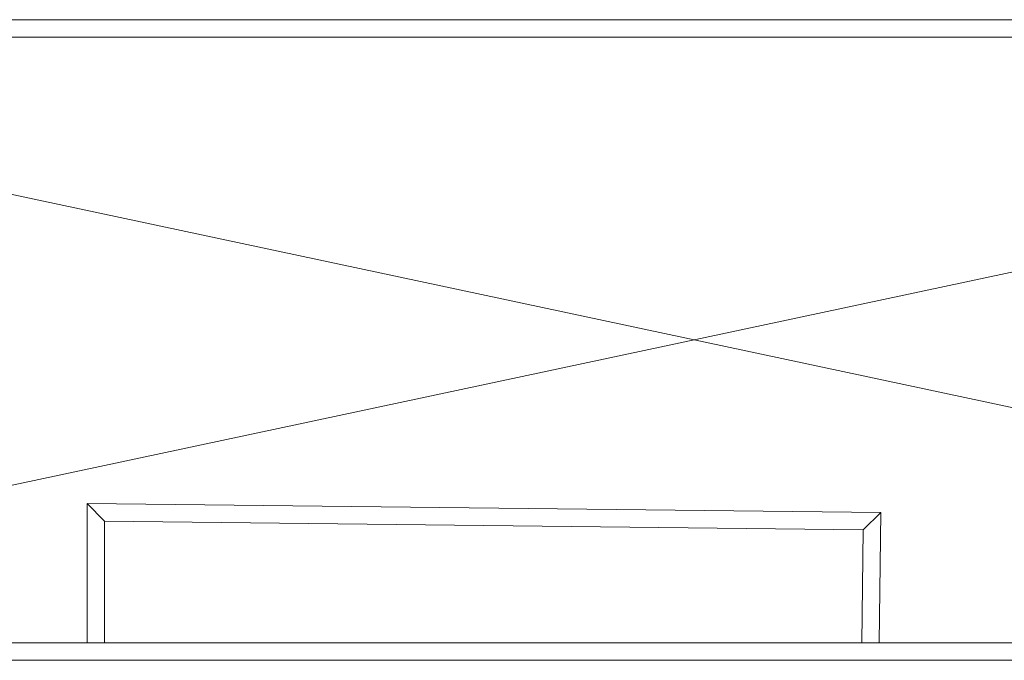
# Model space of a CAD drawing. Header units: inches. Extents: x 15 to 546804, y -66 to 267312.
# Tile 98 of 256: x 421599 to 430059, y 48090 to 53590. Entities that reach past the tile are written whole.
import ezdxf

# ---------------------------------------------------------------- set-up
doc = ezdxf.new("R2010")
doc.units = ezdxf.units.IN
doc.header["$MEASUREMENT"] = 0

msp = doc.modelspace()

# ---------------------------------------------------------------- linework, layer by layer
at = {"color": 7, "lineweight": 20}
for p, q in [((439828, 53589.7, 300), (414978, 53589.7, 300)), ((439828, 53589.7, 1320), (414978, 53589.7, 1320)), ((439828, 53589.7, 1320), (414978, 53589.7, 1320)), ((439828, 53589.7, 1340), (414978, 53589.7, 1340)), ((439628, 53439.7, 300), (415178, 53439.7, 300)), ((439628, 53439.7, 1320), (415178, 53439.7, 1320)), ((415178, 48239.7, 0), (439596.8, 53439.7, 0)), ((415178, 53439.7, 0), (439628, 48239.7, 0)), ((439628, 53439.7, 1320), (415178, 53439.7, 1320)), ((439628, 53439.7, 1340), (415178, 53439.7, 1340)), ((422177.3, 49434.6, 0), (422327.3, 49282.9, 0)), ((422177.3, 48239.7, 0), (422177.3, 49434.6, 0)), ((422177.3, 49434.6, 0), (428997.3, 49357.9, 0)), ((428845.6, 49209.6, 0), (428997.3, 49357.9, 0)), ((428984.7, 48239.7, 0), (428997.3, 49357.9, 0)), ((422327.3, 49282.9, 0), (428845.6, 49209.6, 0)), ((422327.3, 48239.7, 0), (422327.3, 49282.9, 0)), ((428834.7, 48239.7, 0), (428845.6, 49209.6, 0)), ((415178, 48239.7, 300), (439628, 48239.7, 300)), ((415178, 48239.7, 1320), (439628, 48239.7, 1320)), ((415178, 48239.7, 1320), (439628, 48239.7, 1320)), ((415178, 48239.7, 1340), (439628, 48239.7, 1340)), ((414978, 48089.7, 1320), (439828, 48089.7, 1320)), ((414978, 48089.7, 1340), (439828, 48089.7, 1340))]:
    msp.add_line(p, q, dxfattribs=at)
for points, invisible_edges in [([(414978, 53589.7, 1320), (415178, 53439.7, 1320), (439828, 53589.7, 1320)], 3), ([(414978, 53589.7, 1320), (439828, 53589.7, 300), (414978, 53589.7, 300)], 1), ([(439828, 53589.7, 300), (414978, 53589.7, 1320), (439828, 53589.7, 1320)], 1), ([(415178, 53439.7, 300), (414978, 53589.7, 300), (439828, 53589.7, 300)], 13), ([(414978, 53589.7, 1340), (415178, 53439.7, 1340), (439828, 53589.7, 1340)], 3), ([(414978, 53589.7, 1340), (439828, 53589.7, 1320), (414978, 53589.7, 1320)], 1), ([(439828, 53589.7, 1320), (414978, 53589.7, 1340), (439828, 53589.7, 1340)], 1), ([(415178, 53439.7, 1320), (414978, 53589.7, 1320), (439828, 53589.7, 1320)], 13), ([(439828, 53589.7, 1320), (415178, 53439.7, 1320), (439628, 53439.7, 1320)], 13), ([(415178, 53439.7, 300), (439828, 53589.7, 300), (439628, 53439.7, 300)], 3), ([(439828, 53589.7, 1340), (415178, 53439.7, 1340), (439628, 53439.7, 1340)], 13), ([(415178, 53439.7, 1320), (439828, 53589.7, 1320), (439628, 53439.7, 1320)], 3), ([(439628, 53439.7, 1320), (415178, 53439.7, 300), (439628, 53439.7, 300)], 1), ([(415178, 53439.7, 300), (439628, 53439.7, 1320), (415178, 53439.7, 1320)], 1), ([(439628, 53439.7, 1340), (415178, 53439.7, 1320), (439628, 53439.7, 1320)], 1), ([(415178, 53439.7, 1320), (439628, 53439.7, 1340), (415178, 53439.7, 1340)], 1), ([(415178, 48239.7, 1320), (414978, 48089.7, 1320), (439828, 48089.7, 1320)], 13), ([(414978, 48089.7, 300), (415178, 48239.7, 300), (439828, 48089.7, 300)], 3), ([(415178, 48239.7, 1340), (414978, 48089.7, 1340), (439828, 48089.7, 1340)], 13), ([(414978, 48089.7, 1320), (415178, 48239.7, 1320), (439828, 48089.7, 1320)], 3), ([(415178, 48239.7, 1320), (439828, 48089.7, 1320), (439628, 48239.7, 1320)], 3), ([(415178, 48239.7, 1320), (439628, 48239.7, 300), (415178, 48239.7, 300)], 1), ([(439628, 48239.7, 300), (415178, 48239.7, 1320), (439628, 48239.7, 1320)], 1), ([(439828, 48089.7, 300), (415178, 48239.7, 300), (439628, 48239.7, 300)], 13), ([(415178, 48239.7, 1340), (439828, 48089.7, 1340), (439628, 48239.7, 1340)], 3), ([(415178, 48239.7, 1340), (439628, 48239.7, 1320), (415178, 48239.7, 1320)], 1), ([(439628, 48239.7, 1320), (415178, 48239.7, 1340), (439628, 48239.7, 1340)], 1), ([(439828, 48089.7, 1320), (415178, 48239.7, 1320), (439628, 48239.7, 1320)], 13), ([(439828, 48089.7, 1340), (414978, 48089.7, 1320), (439828, 48089.7, 1320)], 1), ([(414978, 48089.7, 1320), (439828, 48089.7, 1340), (414978, 48089.7, 1340)], 1)]:
    msp.add_3dface(points, dxfattribs=dict(at, invisible_edges=invisible_edges))

doc.saveas('drawing.dxf')
